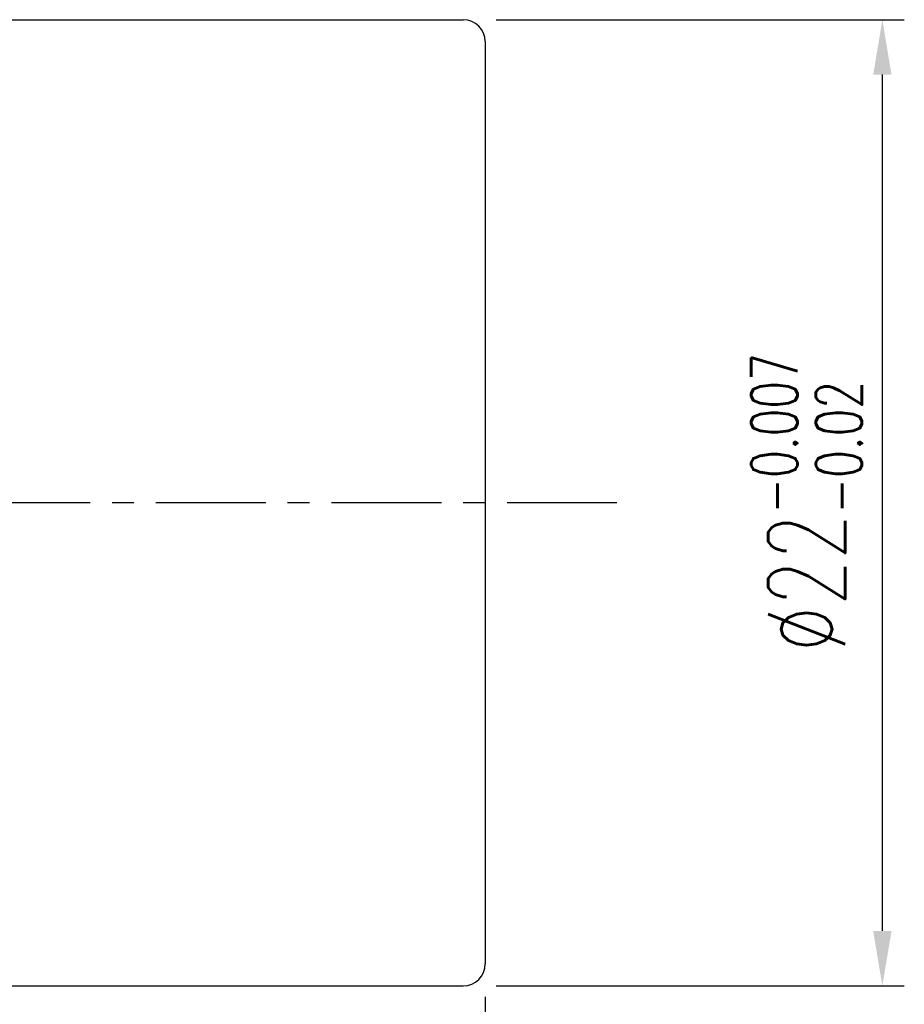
# Model space of a CAD drawing. Extents: x 17 to 133, y 29 to 89.
# Tile 48 of 48: x 113 to 133, y 45 to 68. Entities that reach past the tile are written whole.
import ezdxf

# ---------------------------------------------------------------- set-up
doc = ezdxf.new("R2010")
doc.units = 0
doc.header["$MEASUREMENT"] = 0
doc.linetypes.add('CENTER', pattern=[2, 1.25, -0.25, 0.25, -0.25])
doc.layers.get('0').update_dxf_attribs({"linetype": 'CONTINUOUS'})
doc.styles.add('DIM-7', font='SIMPLEX.shx', dxfattribs={"width": 0.7, "bigfont": 'chineset.shx'})
doc.dimstyles.new('CNS', dxfattribs={"dimtxt": 3.5, "dimasz": 2.5, "dimexe": 1, "dimexo": 1.5, "dimgap": 0.09, "dimtad": 0, "dimdsep": 46, "dimtxsty": 'DIM-7', "dimcen": 0.09, "dimclrd": 1, "dimclre": 1, "dimclrt": 4, "dimadec": 0, "dimazin": 0, "dimtfac": 1, "dimtix": 1, "dimtmove": 2, "dimatfit": 3, "dimfxl": 1, "dimtvp": 0.971429, "dimtolj": 1, "dimarcsym": 0})

# ---------------------------------------------------------------- blocks, each defined once
blk = doc.blocks.new('*D5')
at = {"linetype": 'Continuous', "lineweight": -2, "transparency": 16777216}
for p, q in [((123.914, 45.556), (123.914, 29.152)), ((84.914, 38.056), (84.914, 29.152)), ((86.164, 29.652), (122.664, 29.652))]:
    blk.add_line(p, q, dxfattribs=at)
at = {"linetype": 'Continuous', "transparency": 16777216}
for points in [[(86.164, 29.86), (86.164, 29.443), (84.914, 29.652)], [(122.664, 29.86), (122.664, 29.443), (123.914, 29.652)]]:
    blk.add_solid(points, dxfattribs=at)
at = {"linetype": 'Continuous', "transparency": 16777216, "insert": (104.414, 31.027), "char_height": 1.75, "attachment_point": 5, "style": 'DIM-7'}
blk.add_mtext('\\A1;39', dxfattribs=at)
blk = doc.blocks.new('*D3')
at = {"linetype": 'Continuous', "lineweight": -2, "transparency": 16777216}
for p, q in [((124.164, 67.806), (133.458, 67.806)), ((132.958, 47.056), (132.958, 66.556)), ((124.164, 45.806), (133.458, 45.806))]:
    blk.add_line(p, q, dxfattribs=at)
at = {"linetype": 'Continuous', "transparency": 16777216}
for points in [[(132.75, 66.556), (133.166, 66.556), (132.958, 67.806)], [(132.75, 47.056), (133.166, 47.056), (132.958, 45.806)]]:
    blk.add_solid(points, dxfattribs=at)
at = {"linetype": 'Continuous', "transparency": 16777216, "insert": (131.233, 56.806), "char_height": 1.75, "attachment_point": 5, "rotation": 90, "style": 'DIM-7'}
blk.add_mtext('\\A1;%%C22{\\H1.05;\\S-0.007^ -0.02;}', dxfattribs=at)

msp = doc.modelspace()

# ---------------------------------------------------------------- linework, layer by layer
at = {"linetype": 'Continuous'}
for p, q in [((93.164, 67.806), (123.414, 67.806)), ((123.914, 67.306), (123.914, 46.306)), ((93.164, 45.806), (123.414, 45.806))]:
    msp.add_line(p, q, dxfattribs=at)
at = {"linetype": 'CENTER', "ltscale": 2}
msp.add_line((126.914, 56.806), (81.914, 56.806), dxfattribs=at)
at = {"linetype": 'Continuous'}
for centre, start, end in [((123.414, 67.306), 0, 90), ((123.414, 46.306), 270, 0)]:
    msp.add_arc(centre, 0.5, start, end, dxfattribs=at)

# ---------------------------------------------------------------- dimensions: what is measured, and where the dimension line sits
dim = msp.add_linear_dim(base=(132.958, 67.806), p1=(123.414, 45.806), p2=(123.414, 67.806), angle=90, text='%%C<>', dimstyle='CNS', override={"dimscale": 0.5, "dimgap": 1, "dimtad": 1, "dimclrd": 256, "dimclre": 256, "dimclrt": 256, "dimtol": 1, "dimlim": 0, "dimtp": -0.007, "dimtm": 0.02, "dimtfac": 0.6, "dimtdec": 4, "dimtmove": 1}, dxfattribs=at)
dim.commit()
dim.dimension.update_dxf_attribs({"geometry": '*D3', "text_midpoint": (131.233, 56.806)})
dim = msp.add_linear_dim(base=(123.914, 29.652), p1=(84.914, 38.806), p2=(123.914, 46.306), dimstyle='CNS', override={"dimscale": 0.5, "dimgap": 1, "dimtad": 1, "dimclrd": 256, "dimclre": 256, "dimclrt": 256, "dimtp": -0.007, "dimtm": 0.02, "dimtfac": 0.6, "dimtdec": 4, "dimtmove": 1}, dxfattribs=at)
dim.commit()
dim.dimension.update_dxf_attribs({"geometry": '*D5', "text_midpoint": (104.414, 31.027)})

doc.saveas('drawing.dxf')
